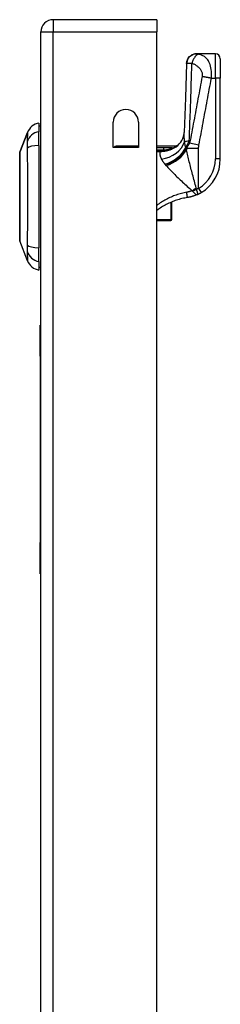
# Model space of a CAD drawing. Header units: inches. Extents: x 11 to 342, y 26 to 169.
# Tile 104 of 110: x 200.74 to 202.35, y 105.54 to 113.46. Entities that reach past the tile are written whole.
import ezdxf

# ---------------------------------------------------------------- set-up
doc = ezdxf.new("R2010")
doc.units = ezdxf.units.IN
doc.header["$MEASUREMENT"] = 0
doc.layers.add('Visible Edges(ANSI)', color=7, linetype='Continuous', lineweight=25)
doc.layers.add('Visible Tangent Edges(ANSI)', color=7, linetype='Continuous', lineweight=25)

msp = doc.modelspace()

# ---------------------------------------------------------------- linework, layer by layer
at = {"layer": 'Visible Edges(ANSI)'}
for p, q in [((201.8425, 113.4619), (201.0075, 113.4619)), ((201.8425, 113.4619), (201.8425, 113.3629)), ((200.9085, 83.6429), (200.9085, 113.3629)), ((201.8425, 83.7599), (201.8425, 113.3629)), ((202.162, 113.1875), (202.1608, 113.1875)), ((202.3141, 113.1875), (202.162, 113.1875)), ((202.3534, 113.1481), (202.3534, 112.9907)), ((202.3534, 112.3416), (202.3534, 112.9907)), ((200.8928, 112.6284), (200.8928, 112.5604)), ((201.491, 112.4344), (201.491, 112.6379)), ((201.694, 112.6379), (201.694, 112.4344)), ((200.7383, 112.3948), (200.8004, 112.5545)), ((200.8928, 112.4497), (200.8928, 112.5604)), ((200.8928, 112.4497), (200.8928, 111.6261)), ((201.694, 112.4344), (201.491, 112.4344)), ((201.694, 112.445), (201.5148, 112.445)), ((201.9968, 112.445), (201.8425, 112.445)), ((201.9741, 112.4277), (201.9733, 112.4271)), ((201.9633, 111.855), (201.9633, 111.9951)), ((201.8425, 111.8451), (201.9555, 111.8451)), ((201.9633, 111.855), (201.9633, 111.8529)), ((200.8004, 111.5213), (200.7383, 111.681)), ((200.8928, 111.5154), (200.8928, 111.6261)), ((200.8928, 111.5154), (200.8928, 111.4473)), ((200.9025, 110.7529), (200.9025, 111.0029)), ((200.9085, 111.0029), (200.9025, 111.0029)), ((200.9025, 110.7529), (200.9025, 109.2529)), ((200.9025, 109.0029), (200.9025, 109.2529)), ((200.9025, 109.0029), (200.9085, 109.0029))]:
    msp.add_line(p, q, dxfattribs=at)
at = {"layer": 'Visible Edges(ANSI)', "flags": 128}
for points in [[(202.0814, 113.1103), (202.0834, 113.1255), (202.0881, 113.14), (202.0956, 113.1534), (202.1055, 113.165), (202.1174, 113.1746), (202.131, 113.1817), (202.1456, 113.186), (202.1608, 113.1875)], [(202.0814, 113.1103), (202.0727, 112.8323), (202.0626, 112.5541)], [(202.0108, 112.4499), (202.023, 112.4619), (202.0344, 112.4757), (202.044, 112.4908), (202.0515, 112.5061), (202.0568, 112.5207), (202.0601, 112.5339), (202.0619, 112.5451), (202.0626, 112.5541)], [(200.7379, 112.393), (200.7379, 112.3926), (200.7379, 112.3913), (200.7379, 112.3892), (200.7379, 112.3862), (200.7379, 112.3824), (200.7379, 112.3777), (200.7379, 112.3723), (200.7378, 112.366), (200.7378, 112.359), (200.7378, 112.3512), (200.7378, 112.3425), (200.7378, 112.3332), (200.7378, 112.3231), (200.7377, 112.3124), (200.7377, 112.301), (200.7377, 112.289), (200.7377, 112.2764), (200.7377, 112.2632), (200.7378, 112.2495), (200.7378, 112.2353), (200.7378, 112.2206), (200.7378, 112.2054), (200.7378, 112.1897), (200.7378, 112.1737), (200.7379, 112.1574), (200.7379, 112.1408), (200.7379, 112.124), (200.7379, 112.107), (200.7379, 112.0899), (200.7379, 112.0725), (200.7379, 112.0551), (200.7379, 112.0376), (200.7379, 112.0201), (200.7379, 112.0027), (200.7379, 111.9854), (200.7379, 111.9683), (200.7379, 111.9513), (200.7379, 111.9345), (200.7379, 111.9178), (200.7378, 111.9015), (200.7378, 111.8855), (200.7378, 111.8699), (200.7378, 111.8548), (200.7378, 111.8401), (200.7378, 111.8259), (200.7377, 111.8122), (200.7377, 111.799), (200.7377, 111.7864), (200.7377, 111.7745), (200.7377, 111.7632), (200.7378, 111.7525), (200.7378, 111.7425), (200.7378, 111.7332), (200.7378, 111.7247), (200.7378, 111.7169), (200.7378, 111.7098), (200.7379, 111.7035), (200.7379, 111.698), (200.7379, 111.6934), (200.7379, 111.6896), (200.7379, 111.6866), (200.7379, 111.6845), (200.7379, 111.6832), (200.7379, 111.6828)], [(201.9733, 112.4271), (201.9731, 112.4269), (201.9729, 112.4268), (201.9727, 112.4266), (201.9724, 112.4265), (201.9721, 112.4263), (201.9719, 112.4261), (201.9716, 112.4259), (201.9712, 112.4257), (201.9709, 112.4255), (201.9706, 112.4253), (201.9702, 112.4251), (201.9699, 112.4249), (201.9695, 112.4247), (201.9691, 112.4245), (201.9688, 112.4243), (201.9684, 112.4241), (201.968, 112.4239), (201.9676, 112.4237), (201.9673, 112.4235), (201.9669, 112.4233), (201.9665, 112.4231), (201.9661, 112.4229), (201.9658, 112.4227), (201.9654, 112.4225)], [(201.9968, 112.445), (201.9967, 112.445), (201.9966, 112.4449), (201.9964, 112.4447), (201.9961, 112.4445), (201.9958, 112.4442), (201.9953, 112.4439), (201.9948, 112.4435), (201.9942, 112.443), (201.9935, 112.4425), (201.9928, 112.4419), (201.9919, 112.4412), (201.991, 112.4405), (201.99, 112.4397), (201.9889, 112.4389), (201.9878, 112.438), (201.9866, 112.4371), (201.9853, 112.4361), (201.9839, 112.435), (201.9825, 112.4339), (201.9809, 112.4328), (201.9793, 112.4316), (201.9777, 112.4303), (201.9759, 112.429), (201.9741, 112.4277)], [(202.1699, 112.0554), (202.1667, 112.0539), (202.1634, 112.0525), (202.1602, 112.0511), (202.1569, 112.0497), (202.1536, 112.0484), (202.1503, 112.0471), (202.1469, 112.0459), (202.1436, 112.0447), (202.1402, 112.0435), (202.1369, 112.0424), (202.1335, 112.0413), (202.1301, 112.0403), (202.1267, 112.0392), (202.1233, 112.0383), (202.1199, 112.0373), (202.1164, 112.0364), (202.113, 112.0356), (202.1096, 112.0348), (202.1061, 112.034), (202.1026, 112.0332), (202.0992, 112.0325), (202.0957, 112.0319), (202.0922, 112.0313), (202.0888, 112.0307)], [(202.1699, 112.0554), (202.1711, 112.0559), (202.1723, 112.0565), (202.1735, 112.057), (202.1747, 112.0576), (202.1759, 112.0582), (202.1771, 112.0588), (202.1783, 112.0594), (202.1795, 112.06), (202.1807, 112.0606), (202.1819, 112.0612), (202.1831, 112.0618), (202.1844, 112.0625), (202.1856, 112.0631), (202.1868, 112.0637), (202.188, 112.0644), (202.1892, 112.065), (202.1904, 112.0657), (202.1916, 112.0664), (202.1928, 112.067), (202.194, 112.0677), (202.1952, 112.0684), (202.1963, 112.0691), (202.1975, 112.0697), (202.1987, 112.0704)], [(202.0888, 112.0307), (202.0777, 112.0288), (202.0666, 112.0266), (202.0556, 112.0243), (202.0447, 112.0217), (202.0338, 112.0189), (202.0229, 112.0159), (202.0121, 112.0127), (202.0014, 112.0093), (201.9908, 112.0056), (201.9802, 112.0017), (201.9697, 111.9977), (201.9593, 111.9934), (201.949, 111.9889), (201.9387, 111.9842), (201.9286, 111.9793), (201.9186, 111.9742), (201.9086, 111.9689), (201.8988, 111.9634), (201.8891, 111.9577), (201.8795, 111.9518), (201.8701, 111.9458), (201.8608, 111.9395), (201.8516, 111.9331), (201.8425, 111.9265)]]:
    msp.add_lwpolyline(points, dxfattribs=at)
at = {"layer": 'Visible Edges(ANSI)'}
for centre, radius, start, end in [((201.0075, 113.3629), 0.099, 90, 180), ((202.3141, 113.1481), 0.0394, 0, 90), ((201.5925, 112.6379), 0.1015, 0, 180), ((200.9105, 112.5117), 0.1181, 98.60095, 158.74949), ((200.8849, 112.5694), 0.0394, 53.1301, 78.46304), ((201.9039, 112.6186), 0.1969, 298.14624, 307.25047), ((200.7429, 112.393), 0.00492, 158.74949, 179.79123), ((201.5148, 112.4253), 0.0197, 90, 152.63451), ((202.0385, 112.3416), 0.315, 300.58054, 0), ((201.9555, 111.8529), 0.00787, 270, 0), ((200.7429, 111.6828), 0.00492, 180.20877, 201.25051), ((200.9105, 111.5641), 0.1181, 201.25051, 261.39905), ((200.8849, 111.5064), 0.0394, 281.53696, 306.8699)]:
    msp.add_arc(centre, radius, start, end, dxfattribs=at)
at = {"layer": 'Visible Tangent Edges(ANSI)'}
for p, q in [((201.0075, 113.4619), (201.0075, 113.3629)), ((200.9085, 113.3629), (201.0075, 113.3629)), ((201.0075, 113.3629), (201.8425, 113.3629)), ((201.0075, 83.6429), (201.0075, 113.3629)), ((202.3141, 112.9907), (202.3141, 113.1875)), ((202.2815, 112.9907), (202.3141, 112.9907)), ((202.3534, 112.9907), (202.3141, 112.9907)), ((202.3141, 112.9907), (202.3141, 112.3416)), ((200.8004, 112.5545), (200.7383, 112.3948)), ((202.1811, 112.4531), (202.1065, 112.467)), ((201.5148, 112.445), (201.5148, 112.4344)), ((201.8959, 112.4319), (201.8425, 112.4319)), ((201.8425, 112.4129), (201.8959, 112.4129)), ((201.8735, 112.4116), (201.8425, 112.4116)), ((201.8425, 112.4022), (201.8735, 112.4022)), ((201.8735, 112.4022), (201.8735, 112.4116)), ((201.8959, 112.4319), (201.8959, 112.4129)), ((201.9486, 112.4157), (201.9469, 112.4205)), ((202.0782, 112.4322), (202.0757, 112.4322)), ((202.0782, 112.4207), (202.0782, 112.4322)), ((202.1787, 112.424), (202.0807, 112.424)), ((202.0807, 112.424), (202.0807, 112.4149)), ((202.1787, 112.1043), (202.1787, 112.424)), ((202.3534, 112.3416), (202.3141, 112.3416)), ((202.1787, 112.1043), (202.1987, 112.0704)), ((201.9555, 111.9918), (201.9555, 111.8511)), ((201.9555, 111.8511), (201.8425, 111.8511)), ((201.9555, 111.8451), (201.9555, 111.8511)), ((200.9025, 110.7529), (200.9085, 110.7529)), ((200.9085, 109.2529), (200.9025, 109.2529))]:
    msp.add_line(p, q, dxfattribs=at)
at = {"layer": 'Visible Tangent Edges(ANSI)', "flags": 128}
for points in [[(202.162, 113.1875), (202.1575, 113.1874), (202.1529, 113.187), (202.1482, 113.1862), (202.1435, 113.1852), (202.1388, 113.1839), (202.1342, 113.1822), (202.1295, 113.1802), (202.125, 113.1779), (202.1205, 113.1752), (202.1162, 113.1723), (202.1121, 113.169), (202.1082, 113.1655), (202.1045, 113.1617), (202.101, 113.1576), (202.0979, 113.1534), (202.095, 113.149), (202.0925, 113.1445), (202.0902, 113.1398), (202.0883, 113.1351), (202.0867, 113.1304), (202.0854, 113.1256), (202.0844, 113.1209), (202.0837, 113.1162), (202.0833, 113.1116)], [(202.1774, 113.1841), (202.175, 113.1833), (202.1726, 113.1823), (202.1701, 113.1811), (202.1676, 113.1796), (202.165, 113.1779), (202.1624, 113.176), (202.1598, 113.1738), (202.1572, 113.1714), (202.1546, 113.1687), (202.1521, 113.1658), (202.1495, 113.1628), (202.147, 113.1595), (202.1446, 113.156), (202.1423, 113.1524), (202.14, 113.1487), (202.1378, 113.1448), (202.1358, 113.1408), (202.1338, 113.1367), (202.132, 113.1326), (202.1303, 113.1285), (202.1287, 113.1243), (202.1272, 113.1202), (202.1259, 113.116), (202.1247, 113.1119)], [(202.1774, 113.1841), (202.1765, 113.1843), (202.1757, 113.1845), (202.1748, 113.1847), (202.174, 113.1848), (202.1732, 113.185), (202.1724, 113.1852), (202.1717, 113.1854), (202.171, 113.1856), (202.1703, 113.1858), (202.1696, 113.1859), (202.1689, 113.1861), (202.1682, 113.1863), (202.1675, 113.1865), (202.1668, 113.1866), (202.1661, 113.1868), (202.1655, 113.1869), (202.165, 113.1871), (202.1644, 113.1872), (202.1639, 113.1873), (202.1635, 113.1874), (202.163, 113.1874), (202.1626, 113.1875), (202.1623, 113.1875), (202.162, 113.1875)], [(202.2815, 112.9907), (202.2823, 113.0087), (202.2823, 113.0265), (202.2813, 113.0437), (202.2796, 113.0599), (202.2771, 113.0749), (202.2741, 113.0885), (202.2705, 113.1007), (202.2664, 113.1117), (202.2621, 113.1214), (202.2574, 113.13), (202.2525, 113.1376), (202.2474, 113.1443), (202.2421, 113.1503), (202.2367, 113.1556), (202.2311, 113.1603), (202.2254, 113.1644), (202.2196, 113.1681), (202.2138, 113.1714), (202.2078, 113.1743), (202.2018, 113.1768), (202.1958, 113.179), (202.1897, 113.181), (202.1835, 113.1827), (202.1774, 113.1841)], [(202.0814, 113.1103), (202.0815, 113.1104), (202.0815, 113.1104), (202.0815, 113.1105), (202.0815, 113.1105), (202.0815, 113.1106), (202.0816, 113.1106), (202.0816, 113.1107), (202.0816, 113.1107), (202.0817, 113.1108), (202.0818, 113.1108), (202.0818, 113.1109), (202.0819, 113.111), (202.082, 113.111), (202.0821, 113.1111), (202.0821, 113.1111), (202.0822, 113.1112), (202.0823, 113.1112), (202.0825, 113.1113), (202.0826, 113.1113), (202.0827, 113.1114), (202.0828, 113.1114), (202.083, 113.1115), (202.0831, 113.1115), (202.0833, 113.1116)], [(202.0833, 113.1116), (202.0839, 113.1117), (202.0847, 113.1119), (202.0856, 113.1121), (202.0867, 113.1122), (202.0878, 113.1123), (202.089, 113.1125), (202.0904, 113.1125), (202.0918, 113.1126), (202.0934, 113.1127), (202.095, 113.1127), (202.0968, 113.1128), (202.0987, 113.1128), (202.1007, 113.1128), (202.1025, 113.1127), (202.1044, 113.1127), (202.1063, 113.1126), (202.1083, 113.1126), (202.1104, 113.1125), (202.1126, 113.1124), (202.1148, 113.1123), (202.1172, 113.1123), (202.1196, 113.1122), (202.1221, 113.112), (202.1247, 113.1119)], [(202.103, 112.4847), (202.104, 112.5108), (202.105, 112.537), (202.1061, 112.5631), (202.1071, 112.5893), (202.1081, 112.6154), (202.1091, 112.6416), (202.11, 112.6677), (202.111, 112.6938), (202.112, 112.72), (202.1129, 112.7461), (202.1138, 112.7722), (202.1147, 112.7984), (202.1156, 112.8245), (202.1165, 112.8506), (202.1174, 112.8768), (202.1183, 112.9029), (202.1191, 112.929), (202.1199, 112.9552), (202.1208, 112.9813), (202.1216, 113.0074), (202.1224, 113.0336), (202.1232, 113.0597), (202.1239, 113.0858), (202.1247, 113.1119)], [(202.1247, 113.1119), (202.13, 113.11), (202.1353, 113.1078), (202.1404, 113.1054), (202.1454, 113.1028), (202.1504, 113.1001), (202.1552, 113.0971), (202.1599, 113.094), (202.1646, 113.0907), (202.1691, 113.0872), (202.1735, 113.0835), (202.1778, 113.0797), (202.1819, 113.0756), (202.1859, 113.0713), (202.1898, 113.0668), (202.1934, 113.0619), (202.1968, 113.0568), (202.1999, 113.0514), (202.2026, 113.0456), (202.205, 113.0395), (202.2067, 113.0329), (202.2079, 113.0261), (202.2084, 113.019), (202.2081, 113.0118), (202.207, 113.0046)], [(202.207, 113.0046), (202.2028, 112.9822), (202.1986, 112.9598), (202.1944, 112.9374), (202.1903, 112.915), (202.1861, 112.8926), (202.1819, 112.8702), (202.1777, 112.8478), (202.1735, 112.8254), (202.1693, 112.803), (202.1652, 112.7806), (202.161, 112.7582), (202.1568, 112.7358), (202.1526, 112.7135), (202.1484, 112.6911), (202.1442, 112.6687), (202.14, 112.6463), (202.1359, 112.6239), (202.1317, 112.6015), (202.1275, 112.5791), (202.1233, 112.5567), (202.1191, 112.5343), (202.1149, 112.5119), (202.1107, 112.4895), (202.1065, 112.467)], [(202.2815, 112.9907), (202.2782, 112.9912), (202.2749, 112.9918), (202.2715, 112.9924), (202.2682, 112.993), (202.2649, 112.9936), (202.2615, 112.9942), (202.2582, 112.9948), (202.2549, 112.9954), (202.2516, 112.996), (202.2483, 112.9966), (202.2451, 112.9972), (202.2419, 112.9978), (202.2387, 112.9984), (202.2355, 112.999), (202.2324, 112.9996), (202.2294, 113.0002), (202.2264, 113.0007), (202.2234, 113.0013), (202.2205, 113.0019), (202.2177, 113.0024), (202.2149, 113.003), (202.2122, 113.0035), (202.2096, 113.0041), (202.207, 113.0046)], [(202.1811, 112.4531), (202.1853, 112.4755), (202.1895, 112.498), (202.1937, 112.5204), (202.1979, 112.5427), (202.202, 112.5651), (202.2062, 112.5875), (202.2104, 112.6099), (202.2146, 112.6323), (202.2188, 112.6547), (202.223, 112.6771), (202.2272, 112.6995), (202.2313, 112.7219), (202.2355, 112.7443), (202.2397, 112.7667), (202.2439, 112.7891), (202.2481, 112.8115), (202.2523, 112.8339), (202.2565, 112.8563), (202.2606, 112.8787), (202.2648, 112.9011), (202.269, 112.9234), (202.2732, 112.9459), (202.2774, 112.9683), (202.2815, 112.9907)], [(200.8004, 112.5545), (200.8004, 112.5543), (200.8004, 112.5539), (200.8003, 112.5532), (200.8003, 112.5523), (200.8002, 112.5511), (200.8002, 112.5496), (200.8001, 112.5478), (200.8001, 112.5458), (200.8, 112.5435), (200.7999, 112.541), (200.7998, 112.5382), (200.7997, 112.5351), (200.7996, 112.5318), (200.7996, 112.5283), (200.7995, 112.5245), (200.7994, 112.5205), (200.7993, 112.5162), (200.7993, 112.5118), (200.7992, 112.5071), (200.7991, 112.5021), (200.7991, 112.497), (200.799, 112.4916), (200.799, 112.4861), (200.7988, 112.4778)], [(202.0657, 112.4797), (202.0654, 112.4832), (202.0651, 112.4866), (202.0648, 112.4901), (202.0645, 112.4934), (202.0643, 112.4968), (202.064, 112.5001), (202.0638, 112.5034), (202.0636, 112.5067), (202.0634, 112.5099), (202.0632, 112.5131), (202.063, 112.5163), (202.0629, 112.5194), (202.0627, 112.5225), (202.0626, 112.5256), (202.0625, 112.5286), (202.0625, 112.5316), (202.0624, 112.5346), (202.0624, 112.5375), (202.0624, 112.5404), (202.0624, 112.5432), (202.0624, 112.546), (202.0625, 112.5487), (202.0625, 112.5515), (202.0626, 112.5541)], [(200.7988, 112.4778), (200.7989, 112.4765), (200.7989, 112.475), (200.7989, 112.4735), (200.7989, 112.4719), (200.799, 112.4703), (200.799, 112.4686), (200.799, 112.4667), (200.799, 112.4649), (200.799, 112.4629), (200.799, 112.4609), (200.799, 112.4588), (200.799, 112.4567), (200.799, 112.4545), (200.799, 112.4522), (200.799, 112.4499), (200.799, 112.4475), (200.799, 112.445), (200.799, 112.4425), (200.799, 112.44), (200.7989, 112.4374), (200.7989, 112.4347), (200.7989, 112.432), (200.7989, 112.4293), (200.7988, 112.4265)], [(202.0757, 112.4322), (202.0751, 112.434), (202.0746, 112.4358), (202.074, 112.4377), (202.0735, 112.4395), (202.073, 112.4414), (202.0725, 112.4433), (202.072, 112.4452), (202.0715, 112.4472), (202.0711, 112.4491), (202.0706, 112.4511), (202.0702, 112.453), (202.0698, 112.455), (202.0693, 112.457), (202.0689, 112.459), (202.0686, 112.4611), (202.0682, 112.4631), (202.0678, 112.4651), (202.0675, 112.4672), (202.0672, 112.4693), (202.0668, 112.4713), (202.0665, 112.4734), (202.0662, 112.4755), (202.066, 112.4776), (202.0657, 112.4797)], [(202.0782, 112.4322), (202.0791, 112.4345), (202.08, 112.4369), (202.081, 112.4392), (202.0819, 112.4415), (202.0829, 112.4437), (202.0839, 112.446), (202.0849, 112.4483), (202.0859, 112.4505), (202.0869, 112.4527), (202.088, 112.455), (202.089, 112.4572), (202.09, 112.4593), (202.0911, 112.4615), (202.0921, 112.4637), (202.0932, 112.4658), (202.0942, 112.468), (202.0953, 112.4701), (202.0964, 112.4722), (202.0975, 112.4743), (202.0986, 112.4764), (202.0997, 112.4785), (202.1008, 112.4806), (202.1019, 112.4826), (202.103, 112.4847)], [(202.1065, 112.467), (202.105, 112.4652), (202.1036, 112.4634), (202.1021, 112.4616), (202.1008, 112.4598), (202.0994, 112.458), (202.0981, 112.4562), (202.0969, 112.4544), (202.0957, 112.4526), (202.0945, 112.4508), (202.0934, 112.449), (202.0923, 112.4472), (202.0912, 112.4455), (202.0902, 112.4437), (202.0892, 112.4419), (202.0882, 112.4401), (202.0872, 112.4383), (202.0863, 112.4365), (202.0854, 112.4348), (202.0846, 112.433), (202.0838, 112.4312), (202.083, 112.4294), (202.0822, 112.4276), (202.0814, 112.4258), (202.0807, 112.424)], [(202.1787, 112.424), (202.1787, 112.4252), (202.1787, 112.4264), (202.1787, 112.4277), (202.1787, 112.4289), (202.1788, 112.4301), (202.1788, 112.4313), (202.1788, 112.4325), (202.1789, 112.4337), (202.179, 112.4349), (202.179, 112.4361), (202.1791, 112.4373), (202.1792, 112.4385), (202.1793, 112.4398), (202.1794, 112.441), (202.1795, 112.4422), (202.1797, 112.4434), (202.1798, 112.4446), (202.18, 112.4458), (202.1801, 112.447), (202.1803, 112.4482), (202.1805, 112.4494), (202.1807, 112.4506), (202.1809, 112.4519), (202.1811, 112.4531)], [(200.7379, 112.3125), (200.7379, 112.319), (200.7379, 112.3252), (200.738, 112.3312), (200.738, 112.3369), (200.738, 112.3425), (200.738, 112.3477), (200.738, 112.3527), (200.7381, 112.3574), (200.7381, 112.3619), (200.7381, 112.366), (200.7381, 112.3699), (200.7381, 112.3736), (200.7382, 112.3769), (200.7382, 112.38), (200.7382, 112.3828), (200.7382, 112.3853), (200.7382, 112.3875), (200.7382, 112.3894), (200.7382, 112.3911), (200.7383, 112.3924), (200.7383, 112.3934), (200.7383, 112.3942), (200.7383, 112.3946), (200.7383, 112.3948)], [(200.7988, 112.4265), (200.799, 112.3929), (200.7991, 112.3619), (200.7993, 112.3305), (200.7994, 112.2987), (200.7996, 112.2667), (200.7997, 112.2345), (200.7999, 112.202), (200.8001, 112.1694), (200.8002, 112.1366), (200.8003, 112.1037), (200.8004, 112.0707), (200.8004, 112.0377), (200.8004, 112.0047), (200.8003, 111.9717), (200.8002, 111.9388), (200.8001, 111.9061), (200.7999, 111.8735), (200.7997, 111.841), (200.7996, 111.8088), (200.7994, 111.7769), (200.7993, 111.7453), (200.7991, 111.7139), (200.799, 111.6829), (200.7988, 111.6493)], [(201.8735, 112.4022), (201.8719, 112.4005), (201.8706, 112.3986), (201.8694, 112.3967), (201.8684, 112.3947), (201.8675, 112.3926), (201.8669, 112.3904), (201.8664, 112.3882), (201.8661, 112.3859), (201.8659, 112.3835), (201.8659, 112.381), (201.866, 112.3785), (201.8663, 112.3759), (201.8667, 112.3733), (201.8672, 112.3705), (201.8679, 112.3678), (201.8687, 112.3649), (201.8697, 112.362), (201.8707, 112.359), (201.8719, 112.3559), (201.8732, 112.3528), (201.8746, 112.3497), (201.876, 112.3464), (201.8776, 112.3432), (201.8793, 112.3398)], [(201.8735, 112.4022), (201.8767, 112.4022), (201.8799, 112.4023), (201.8831, 112.4024), (201.8863, 112.4026), (201.8895, 112.4028), (201.8927, 112.403), (201.8959, 112.4034), (201.8991, 112.4037), (201.9023, 112.4041), (201.9054, 112.4046), (201.9086, 112.4051), (201.9117, 112.4057), (201.9149, 112.4063), (201.918, 112.4069), (201.9211, 112.4076), (201.9242, 112.4083), (201.9273, 112.4091), (201.9304, 112.4099), (201.9335, 112.4108), (201.9366, 112.4117), (201.9396, 112.4126), (201.9426, 112.4136), (201.9456, 112.4146), (201.9486, 112.4157)], [(201.8959, 112.4129), (201.895, 112.4128), (201.8941, 112.4127), (201.8931, 112.4126), (201.8922, 112.4125), (201.8913, 112.4124), (201.8903, 112.4123), (201.8894, 112.4122), (201.8885, 112.4121), (201.8875, 112.4121), (201.8866, 112.412), (201.8857, 112.4119), (201.8847, 112.4119), (201.8838, 112.4118), (201.8829, 112.4118), (201.8819, 112.4117), (201.881, 112.4117), (201.88, 112.4117), (201.8791, 112.4116), (201.8782, 112.4116), (201.8772, 112.4116), (201.8763, 112.4116), (201.8754, 112.4116), (201.8744, 112.4116), (201.8735, 112.4116)], [(201.95, 112.4309), (201.9478, 112.431), (201.9456, 112.4312), (201.9433, 112.4313), (201.9411, 112.4313), (201.9388, 112.4314), (201.9366, 112.4315), (201.9343, 112.4316), (201.9321, 112.4316), (201.9298, 112.4317), (201.9276, 112.4317), (201.9253, 112.4317), (201.9231, 112.4318), (201.9208, 112.4318), (201.9185, 112.4318), (201.9163, 112.4318), (201.914, 112.4318), (201.9118, 112.4319), (201.9095, 112.4319), (201.9072, 112.4319), (201.905, 112.4319), (201.9027, 112.4319), (201.9005, 112.4319), (201.8982, 112.4319), (201.8959, 112.4319)], [(201.8959, 112.4129), (201.8982, 112.4131), (201.9004, 112.4133), (201.9026, 112.4135), (201.9048, 112.4137), (201.907, 112.4139), (201.9092, 112.4142), (201.9114, 112.4145), (201.9136, 112.4148), (201.9158, 112.415), (201.918, 112.4154), (201.9201, 112.4157), (201.9222, 112.416), (201.9244, 112.4163), (201.9265, 112.4167), (201.9286, 112.417), (201.9307, 112.4174), (201.9328, 112.4178), (201.9348, 112.4182), (201.9369, 112.4186), (201.9389, 112.4189), (201.9409, 112.4193), (201.9429, 112.4197), (201.9449, 112.4201), (201.9469, 112.4205)], [(201.9469, 112.4205), (201.9482, 112.4208), (201.9496, 112.4211), (201.951, 112.4214), (201.9523, 112.4217), (201.9536, 112.4219), (201.9549, 112.4222), (201.9562, 112.4225), (201.9575, 112.4227), (201.9587, 112.4229), (201.9598, 112.4232), (201.9609, 112.4234), (201.962, 112.4236), (201.963, 112.4237), (201.964, 112.4239), (201.9648, 112.424), (201.9655, 112.424), (201.9661, 112.424), (201.9666, 112.424), (201.9668, 112.4239), (201.9669, 112.4237), (201.9668, 112.4235), (201.9665, 112.4232), (201.966, 112.4229), (201.9654, 112.4225)], [(201.9486, 112.4157), (201.9493, 112.4159), (201.95, 112.4162), (201.9508, 112.4165), (201.9515, 112.4167), (201.9522, 112.417), (201.9529, 112.4173), (201.9536, 112.4175), (201.9543, 112.4178), (201.955, 112.4181), (201.9557, 112.4184), (201.9564, 112.4186), (201.9571, 112.4189), (201.9578, 112.4192), (201.9585, 112.4195), (201.9592, 112.4198), (201.9598, 112.4201), (201.9605, 112.4204), (201.9612, 112.4207), (201.9619, 112.421), (201.9626, 112.4213), (201.9633, 112.4216), (201.964, 112.4219), (201.9647, 112.4222), (201.9654, 112.4225)], [(201.9733, 112.4271), (201.9727, 112.4274), (201.9721, 112.4277), (201.9713, 112.428), (201.9705, 112.4282), (201.9697, 112.4284), (201.9688, 112.4287), (201.9679, 112.4289), (201.967, 112.4291), (201.966, 112.4292), (201.965, 112.4294), (201.964, 112.4296), (201.963, 112.4297), (201.962, 112.4298), (201.9609, 112.43), (201.9598, 112.4301), (201.9588, 112.4302), (201.9577, 112.4303), (201.9566, 112.4304), (201.9555, 112.4305), (201.9544, 112.4306), (201.9533, 112.4307), (201.9522, 112.4308), (201.9511, 112.4308), (201.95, 112.4309)], [(202.0782, 112.4207), (202.0781, 112.4212), (202.078, 112.4217), (202.0779, 112.4222), (202.0777, 112.4227), (202.0776, 112.4231), (202.0775, 112.4236), (202.0774, 112.4241), (202.0773, 112.4246), (202.0772, 112.4251), (202.0771, 112.4255), (202.077, 112.426), (202.0769, 112.4265), (202.0768, 112.427), (202.0767, 112.4274), (202.0766, 112.4279), (202.0765, 112.4284), (202.0764, 112.4289), (202.0763, 112.4293), (202.0762, 112.4298), (202.0761, 112.4303), (202.076, 112.4308), (202.0759, 112.4312), (202.0758, 112.4317), (202.0757, 112.4322)], [(202.0807, 112.4149), (202.0806, 112.4151), (202.0805, 112.4154), (202.0804, 112.4156), (202.0803, 112.4159), (202.0802, 112.4161), (202.0801, 112.4164), (202.08, 112.4166), (202.0799, 112.4169), (202.0798, 112.4171), (202.0796, 112.4173), (202.0795, 112.4176), (202.0794, 112.4178), (202.0793, 112.4181), (202.0792, 112.4183), (202.0791, 112.4186), (202.079, 112.4188), (202.0789, 112.419), (202.0788, 112.4193), (202.0787, 112.4195), (202.0786, 112.4198), (202.0785, 112.42), (202.0784, 112.4203), (202.0783, 112.4205), (202.0782, 112.4207)], [(202.159, 112.1094), (202.1553, 112.1227), (202.1517, 112.136), (202.148, 112.1492), (202.1444, 112.1625), (202.1408, 112.1758), (202.1373, 112.189), (202.1337, 112.2022), (202.1302, 112.2153), (202.1267, 112.2284), (202.1232, 112.2415), (202.1198, 112.2544), (202.1164, 112.2674), (202.1131, 112.2802), (202.1098, 112.2929), (202.1066, 112.3056), (202.1035, 112.3182), (202.1004, 112.3306), (202.0973, 112.343), (202.0943, 112.3553), (202.0914, 112.3675), (202.0886, 112.3796), (202.0859, 112.3915), (202.0832, 112.4033), (202.0807, 112.4149)], [(200.7379, 112.2655), (200.7379, 112.2676), (200.7379, 112.2697), (200.7379, 112.2718), (200.7379, 112.2739), (200.7379, 112.2759), (200.7379, 112.278), (200.7379, 112.28), (200.7379, 112.2821), (200.7379, 112.2841), (200.7379, 112.2861), (200.7379, 112.2881), (200.7379, 112.29), (200.7379, 112.292), (200.7379, 112.2939), (200.7379, 112.2959), (200.7379, 112.2978), (200.7379, 112.2997), (200.7379, 112.3015), (200.7379, 112.3034), (200.7379, 112.3053), (200.7379, 112.3071), (200.7379, 112.3089), (200.7379, 112.3107), (200.7379, 112.3125)], [(201.8793, 112.3398), (201.8801, 112.3382), (201.881, 112.3366), (201.8819, 112.335), (201.8828, 112.3333), (201.8838, 112.3317), (201.8848, 112.33), (201.8858, 112.3283), (201.8868, 112.3266), (201.8879, 112.3249), (201.889, 112.3232), (201.8901, 112.3215), (201.8913, 112.3198), (201.8925, 112.3181), (201.8937, 112.3163), (201.8949, 112.3146), (201.8962, 112.3128), (201.8975, 112.311), (201.8989, 112.3093), (201.9002, 112.3075), (201.9016, 112.3057), (201.903, 112.3039), (201.9045, 112.3021), (201.906, 112.3003), (201.9075, 112.2985)], [(201.9075, 112.2985), (201.9078, 112.2982), (201.908, 112.2979), (201.9083, 112.2976), (201.9086, 112.2973), (201.9088, 112.297), (201.9091, 112.2967), (201.9094, 112.2963), (201.9097, 112.296), (201.9099, 112.2957), (201.9102, 112.2954), (201.9105, 112.2951), (201.9107, 112.2948), (201.911, 112.2944), (201.9113, 112.2941), (201.9116, 112.2938), (201.9118, 112.2935), (201.9121, 112.2932), (201.9124, 112.2929), (201.9127, 112.2926), (201.9129, 112.2922), (201.9132, 112.2919), (201.9135, 112.2916), (201.9138, 112.2913), (201.9141, 112.291)], [(201.9141, 112.291), (201.9142, 112.2908), (201.9143, 112.2906), (201.9145, 112.2905), (201.9146, 112.2903), (201.9148, 112.2902), (201.9149, 112.29), (201.915, 112.2898), (201.9152, 112.2897), (201.9153, 112.2895), (201.9155, 112.2894), (201.9156, 112.2892), (201.9157, 112.289), (201.9159, 112.2889), (201.916, 112.2887), (201.9162, 112.2886), (201.9163, 112.2884), (201.9164, 112.2882), (201.9166, 112.2881), (201.9167, 112.2879), (201.9169, 112.2877), (201.917, 112.2876), (201.9172, 112.2874), (201.9173, 112.2873), (201.9174, 112.2871)], [(200.7379, 111.8103), (200.7379, 111.8265), (200.738, 111.8434), (200.738, 111.861), (200.7381, 111.8791), (200.7381, 111.8978), (200.7381, 111.917), (200.7382, 111.9365), (200.7382, 111.9563), (200.7382, 111.9764), (200.7383, 111.9967), (200.7383, 112.0172), (200.7383, 112.0379), (200.7383, 112.0585), (200.7383, 112.0791), (200.7382, 112.0995), (200.7382, 112.1196), (200.7382, 112.1395), (200.7381, 112.159), (200.7381, 112.1782), (200.7381, 112.1969), (200.738, 112.215), (200.738, 112.2325), (200.7379, 112.2494), (200.7379, 112.2655)], [(201.9174, 112.2871), (201.9242, 112.2794), (201.9312, 112.2716), (201.9385, 112.2638), (201.9461, 112.2558), (201.9538, 112.2477), (201.9617, 112.2396), (201.9698, 112.2314), (201.9781, 112.2232), (201.9865, 112.2149), (201.9951, 112.2065), (202.0039, 112.1981), (202.0127, 112.1896), (202.0217, 112.181), (202.0308, 112.1725), (202.04, 112.1638), (202.0494, 112.1552), (202.0588, 112.1465), (202.0682, 112.1378), (202.0778, 112.129), (202.0874, 112.1203), (202.097, 112.1115), (202.1067, 112.1027), (202.1164, 112.0939), (202.1261, 112.0852)], [(202.0825, 112.0732), (202.0718, 112.0711), (202.0611, 112.0689), (202.0505, 112.0664), (202.04, 112.0637), (202.0294, 112.0608), (202.019, 112.0577), (202.0085, 112.0544), (201.9982, 112.0509), (201.9878, 112.0472), (201.9776, 112.0433), (201.9674, 112.0391), (201.9573, 112.0348), (201.9472, 112.0302), (201.9373, 112.0255), (201.9274, 112.0206), (201.9176, 112.0154), (201.9079, 112.0101), (201.8982, 112.0046), (201.8887, 111.9989), (201.8792, 111.993), (201.8699, 111.9869), (201.8607, 111.9806), (201.8515, 111.9741), (201.8425, 111.9675)], [(202.1261, 112.0852), (202.1243, 112.0845), (202.1225, 112.0839), (202.1208, 112.0832), (202.119, 112.0826), (202.1172, 112.082), (202.1154, 112.0814), (202.1136, 112.0808), (202.1118, 112.0803), (202.11, 112.0797), (202.1081, 112.0792), (202.1063, 112.0787), (202.1045, 112.0782), (202.1027, 112.0777), (202.1009, 112.0772), (202.099, 112.0767), (202.0972, 112.0763), (202.0954, 112.0758), (202.0935, 112.0754), (202.0917, 112.075), (202.0899, 112.0746), (202.088, 112.0742), (202.0862, 112.0738), (202.0843, 112.0735), (202.0825, 112.0732)], [(202.0888, 112.0307), (202.0888, 112.0308), (202.0888, 112.031), (202.0888, 112.0314), (202.0887, 112.032), (202.0886, 112.0328), (202.0885, 112.0337), (202.0883, 112.0349), (202.0882, 112.0362), (202.088, 112.0378), (202.0877, 112.0395), (202.0874, 112.0414), (202.0871, 112.0434), (202.0868, 112.0456), (202.0865, 112.0479), (202.0861, 112.0503), (202.0857, 112.0528), (202.0853, 112.0553), (202.0849, 112.0579), (202.0845, 112.0605), (202.0841, 112.0631), (202.0837, 112.0657), (202.0833, 112.0682), (202.0829, 112.0707), (202.0825, 112.0732)], [(202.1261, 112.0852), (202.1263, 112.0851), (202.1264, 112.0851), (202.1266, 112.085), (202.1268, 112.085), (202.1269, 112.085), (202.1271, 112.0849), (202.1272, 112.0849), (202.1274, 112.0848), (202.1275, 112.0848), (202.1277, 112.0847), (202.1278, 112.0847), (202.1279, 112.0846), (202.1281, 112.0846), (202.1282, 112.0845), (202.1283, 112.0845), (202.1284, 112.0844), (202.1285, 112.0844), (202.1286, 112.0843), (202.1287, 112.0842), (202.1288, 112.0842), (202.1289, 112.0841), (202.1289, 112.084), (202.129, 112.0839), (202.1291, 112.0839)], [(202.1291, 112.0839), (202.1309, 112.0817), (202.1328, 112.0795), (202.1347, 112.0773), (202.1366, 112.0752), (202.1385, 112.0731), (202.1403, 112.0711), (202.1422, 112.0691), (202.144, 112.0673), (202.1458, 112.0655), (202.1476, 112.0638), (202.1494, 112.0622), (202.1511, 112.0607), (202.1528, 112.0594), (202.1545, 112.0581), (202.1562, 112.0571), (202.1578, 112.0562), (202.1594, 112.0555), (202.1609, 112.0549), (202.1625, 112.0545), (202.164, 112.0543), (202.1655, 112.0543), (202.1669, 112.0544), (202.1684, 112.0548), (202.1699, 112.0554)], [(202.1615, 112.0979), (202.1614, 112.0984), (202.1613, 112.0989), (202.1612, 112.0994), (202.1611, 112.0999), (202.161, 112.1004), (202.1609, 112.1009), (202.1608, 112.1014), (202.1607, 112.1019), (202.1606, 112.1024), (202.1605, 112.1029), (202.1604, 112.1034), (202.1603, 112.1038), (202.1602, 112.1043), (202.1601, 112.1048), (202.16, 112.1053), (202.1599, 112.1057), (202.1598, 112.1062), (202.1597, 112.1067), (202.1596, 112.1071), (202.1594, 112.1076), (202.1593, 112.108), (202.1592, 112.1085), (202.1591, 112.1089), (202.159, 112.1094)], [(202.1787, 112.1043), (202.178, 112.1041), (202.1773, 112.1038), (202.1765, 112.1035), (202.1758, 112.1032), (202.1751, 112.103), (202.1744, 112.1027), (202.1737, 112.1024), (202.173, 112.1021), (202.1723, 112.1019), (202.1716, 112.1016), (202.1708, 112.1013), (202.1701, 112.1011), (202.1694, 112.1008), (202.1687, 112.1005), (202.168, 112.1003), (202.1672, 112.1), (202.1665, 112.0997), (202.1658, 112.0995), (202.1651, 112.0992), (202.1644, 112.0989), (202.1636, 112.0987), (202.1629, 112.0984), (202.1622, 112.0982), (202.1615, 112.0979)], [(202.1699, 112.0554), (202.1707, 112.0558), (202.1713, 112.0564), (202.1717, 112.0571), (202.172, 112.0579), (202.1721, 112.0589), (202.1721, 112.06), (202.172, 112.0612), (202.1718, 112.0625), (202.1715, 112.064), (202.1712, 112.0657), (202.1707, 112.0674), (202.1703, 112.0693), (202.1697, 112.0713), (202.1691, 112.0734), (202.1685, 112.0755), (202.1678, 112.0778), (202.167, 112.0802), (202.1663, 112.0826), (202.1655, 112.085), (202.1647, 112.0876), (202.1639, 112.0901), (202.1631, 112.0927), (202.1623, 112.0953), (202.1615, 112.0979)], [(200.7379, 111.7633), (200.7379, 111.7651), (200.7379, 111.7669), (200.7379, 111.7687), (200.7379, 111.7705), (200.7379, 111.7724), (200.7379, 111.7742), (200.7379, 111.7761), (200.7379, 111.778), (200.7379, 111.7799), (200.7379, 111.7818), (200.7379, 111.7838), (200.7379, 111.7857), (200.7379, 111.7877), (200.7379, 111.7897), (200.7379, 111.7917), (200.7379, 111.7937), (200.7379, 111.7957), (200.7379, 111.7978), (200.7379, 111.7998), (200.7379, 111.8019), (200.7379, 111.804), (200.7379, 111.8061), (200.7379, 111.8082), (200.7379, 111.8103)], [(200.7383, 111.681), (200.7383, 111.6812), (200.7383, 111.6816), (200.7383, 111.6824), (200.7383, 111.6834), (200.7382, 111.6847), (200.7382, 111.6864), (200.7382, 111.6883), (200.7382, 111.6905), (200.7382, 111.6931), (200.7382, 111.6959), (200.7382, 111.699), (200.7381, 111.7023), (200.7381, 111.706), (200.7381, 111.7099), (200.7381, 111.7141), (200.7381, 111.7186), (200.738, 111.7233), (200.738, 111.7283), (200.738, 111.7335), (200.738, 111.739), (200.738, 111.7447), (200.7379, 111.7507), (200.7379, 111.7569), (200.7379, 111.7633)], [(200.7988, 111.6493), (200.7989, 111.6465), (200.7989, 111.6438), (200.7989, 111.6411), (200.7989, 111.6385), (200.799, 111.6359), (200.799, 111.6333), (200.799, 111.6308), (200.799, 111.6284), (200.799, 111.626), (200.799, 111.6237), (200.799, 111.6214), (200.799, 111.6192), (200.799, 111.6171), (200.799, 111.615), (200.799, 111.6129), (200.799, 111.611), (200.799, 111.6091), (200.799, 111.6073), (200.799, 111.6056), (200.7989, 111.6039), (200.7989, 111.6023), (200.7989, 111.6008), (200.7989, 111.5993), (200.7988, 111.598)], [(200.7988, 111.598), (200.799, 111.5897), (200.799, 111.5842), (200.7991, 111.5788), (200.7991, 111.5737), (200.7992, 111.5687), (200.7993, 111.564), (200.7993, 111.5595), (200.7994, 111.5553), (200.7995, 111.5513), (200.7996, 111.5475), (200.7996, 111.544), (200.7997, 111.5407), (200.7998, 111.5376), (200.7999, 111.5348), (200.8, 111.5323), (200.8001, 111.53), (200.8001, 111.528), (200.8002, 111.5262), (200.8002, 111.5247), (200.8003, 111.5235), (200.8003, 111.5226), (200.8004, 111.5219), (200.8004, 111.5215), (200.8004, 111.5213)]]:
    msp.add_lwpolyline(points, dxfattribs=at)
at = {"layer": 'Visible Tangent Edges(ANSI)'}
for centre, radius, start, end in [((200.7429, 112.393), 0.00492, 158.74949, 179.79123), ((202.0385, 112.3416), 0.2756, 300.58054, 0)]:
    msp.add_arc(centre, radius, start, end, dxfattribs=at)
for centre, major_axis, ratio, start_param, end_param in [((200.9128, 112.4502), (-0.117, -0.0158), 0.948273, 4.754759, 5.892029), ((200.9128, 112.4122), (-0.118, 0.0053), 0.314585, 4.896593, 6.033863), ((201.8793, 112.4947), (0.1863, 0.0635), 0.76978, 4.456044, 5.771273), ((201.8817, 112.5986), (0.129, -0.1487), 0.924855, 5.892344, 6.283185), ((202.1775, 112.4708), (-0.118, 0.0048), 0.119705, 5.400993, 5.962795), ((202.4738, 115.9627), (-0.2797, -3.6726), 0.09119, 5.963131, 5.978489), ((201.9075, 112.4322), (-0.1716, -0.0965), 0.627605, 1.231527, 2.411005), ((201.9141, 112.4207), (0.1702, 0.0989), 0.604176, 4.374903, 5.517504), ((201.9174, 112.4149), (0.1707, 0.0981), 0.594817, 4.382906, 5.514832), ((201.95, 112.412), (0.0011, 0.0197), 0.203793, 0.278045, 1.130973), ((202.5732, 115.9442), (-0.3833, -3.6723), 0.123492, 5.999185, 6.006887), ((202.1261, 112.1094), (0.1588, 0.1164), 0.099559, 4.639553, 4.847409), ((202.1328, 112.0979), (0.1808, 0.0778), 0.058123, 4.666855, 4.846581), ((201.9555, 111.855), (0.00787, 0), 0.489583, 4.712389, 6.283185), ((200.9128, 111.6636), (-0.118, -0.0053), 0.314585, 0.249322, 1.386592), ((200.9128, 111.6256), (-0.117, 0.0158), 0.948273, 0.391156, 1.528426)]:
    msp.add_ellipse(centre, major_axis=major_axis, ratio=ratio, start_param=start_param, end_param=end_param, dxfattribs=at)

doc.saveas('drawing.dxf')
